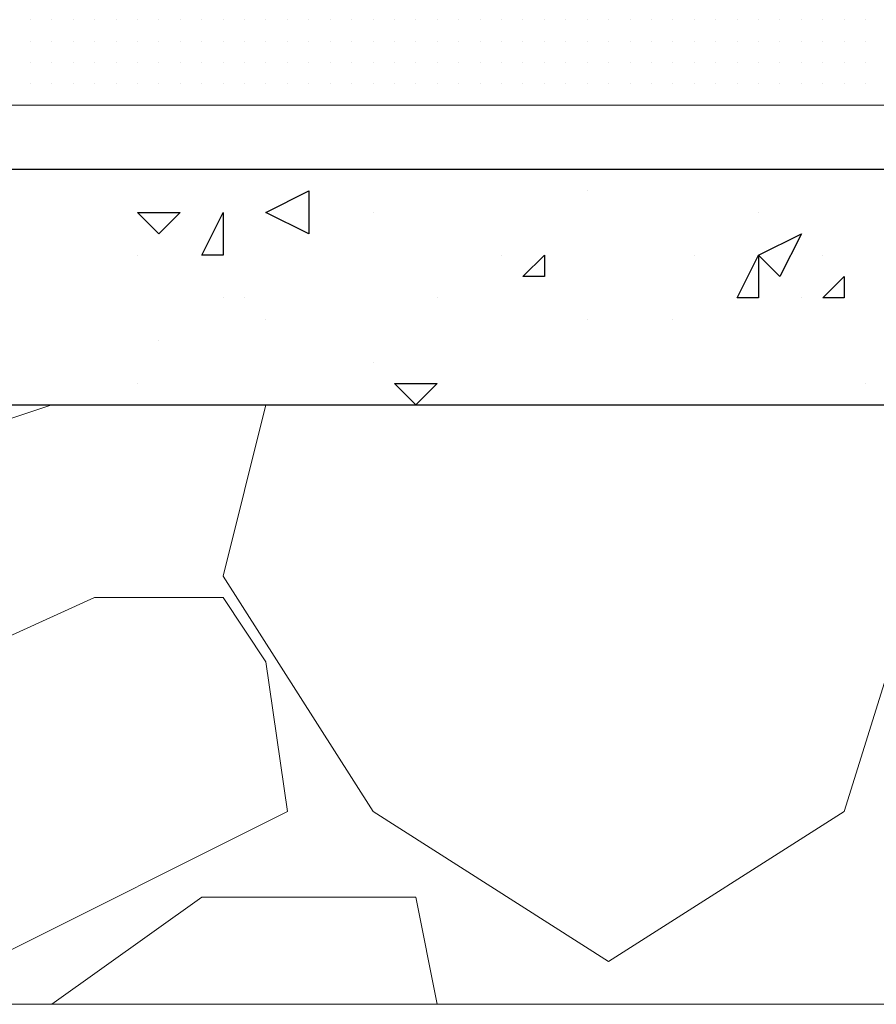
# Model space of a CAD drawing. Header units: metres. Extents: x 5.7 to 89.8, y 4 to 63.5.
# Tile 83 of 256: x 18.808 to 19.193, y 45.389 to 45.832. Entities that reach past the tile are written whole.
import ezdxf

# ---------------------------------------------------------------- set-up
doc = ezdxf.new("R2010")
doc.units = ezdxf.units.M
doc.header["$MEASUREMENT"] = 0
for name, color, linetype in [('PDF17_hatch', 7, 'Continuous'), ('PDF17_hatch-borshi', 7, 'Continuous'), ('PDF17_kaff', 7, 'Continuous')]:
    doc.layers.add(name, color=color, linetype=linetype)

msp = doc.modelspace()

# ---------------------------------------------------------------- linework, layer by layer
at = {"layer": 'PDF17_hatch', "lineweight": 25}
for points in [[(18.93815, 45.73536), (18.91889, 45.74499), (18.93815, 45.75462)], [(18.88036, 45.74499), (18.87073, 45.73536), (18.8611, 45.74499)], [(18.89962, 45.74499), (18.89962, 45.72573), (18.88999, 45.72573)], [(19.15967, 45.73536), (19.15004, 45.7161), (19.1404, 45.72573)], [(19.04409, 45.72573), (19.04409, 45.7161), (19.03446, 45.7161)], [(19.1404, 45.70646), (19.13077, 45.70646), (19.1404, 45.72573)], [(19.17893, 45.7161), (19.17893, 45.70646), (19.1693, 45.70646)], [(18.99594, 45.66794), (18.98631, 45.65831), (18.97667, 45.66794)]]:
    msp.add_lwpolyline(points, close=True, dxfattribs=at)
for points in [[(19.06336, 45.75462), (19.06336, 45.75462)], [(18.8611, 45.74499), (18.8611, 45.74499)], [(18.96704, 45.74499), (18.96704, 45.74499)], [(19.1404, 45.74499), (19.1404, 45.74499)], [(18.8611, 45.72573), (18.8611, 45.72573)], [(19.02483, 45.72573), (19.02483, 45.72573)], [(19.11151, 45.72573), (19.11151, 45.72573)], [(19.1693, 45.72573), (19.1693, 45.72573)], [(18.89962, 45.70646), (18.89962, 45.70646)], [(18.90926, 45.70646), (18.90926, 45.70646)], [(18.99594, 45.70646), (18.99594, 45.70646)], [(18.99594, 45.70646), (18.99594, 45.70646)], [(19.15967, 45.70646), (19.15967, 45.70646)], [(18.91889, 45.69683), (18.91889, 45.69683)], [(19.06336, 45.69683), (19.06336, 45.69683)], [(19.10188, 45.69683), (19.10188, 45.69683)], [(18.87073, 45.6872), (18.87073, 45.6872)], [(18.96704, 45.67757), (18.96704, 45.67757)], [(18.8611, 45.66794), (18.8611, 45.66794)], [(19.18856, 45.66794), (19.18856, 45.66794)], [(19.10188, 45.65831), (19.10188, 45.65831)]]:
    msp.add_lwpolyline(points, dxfattribs=at)
at = {"layer": 'PDF17_hatch-borshi', "lineweight": 18}
for points in [[(18.81294, 45.83167), (18.81294, 45.83167)], [(18.81294, 45.83167), (18.81294, 45.83167)], [(18.82258, 45.83167), (18.82258, 45.83167)], [(18.82258, 45.83167), (18.82258, 45.83167)], [(18.82258, 45.83167), (18.82258, 45.83167)], [(18.83221, 45.83167), (18.83221, 45.83167)], [(18.83221, 45.83167), (18.83221, 45.83167)], [(18.83221, 45.83167), (18.83221, 45.83167)], [(18.84184, 45.83167), (18.84184, 45.83167)], [(18.84184, 45.83167), (18.84184, 45.83167)], [(18.84184, 45.83167), (18.84184, 45.83167)], [(18.84184, 45.83167), (18.84184, 45.83167)], [(18.85147, 45.83167), (18.85147, 45.83167)], [(18.85147, 45.83167), (18.85147, 45.83167)], [(18.85147, 45.83167), (18.85147, 45.83167)], [(18.8611, 45.83167), (18.8611, 45.83167)], [(18.8611, 45.83167), (18.8611, 45.83167)], [(18.8611, 45.83167), (18.8611, 45.83167)], [(18.8611, 45.83167), (18.8611, 45.83167)], [(18.87073, 45.83167), (18.87073, 45.83167)], [(18.87073, 45.83167), (18.87073, 45.83167)], [(18.87073, 45.83167), (18.87073, 45.83167)], [(18.87073, 45.83167), (18.87073, 45.83167)], [(18.88036, 45.83167), (18.88036, 45.83167)], [(18.88036, 45.83167), (18.88036, 45.83167)], [(18.88036, 45.83167), (18.88036, 45.83167)], [(18.88036, 45.83167), (18.88036, 45.83167)], [(18.88999, 45.83167), (18.88999, 45.83167)], [(18.88999, 45.83167), (18.88999, 45.83167)], [(18.88999, 45.83167), (18.88999, 45.83167)], [(18.88999, 45.83167), (18.88999, 45.83167)], [(18.89962, 45.83167), (18.89962, 45.83167)], [(18.89962, 45.83167), (18.89962, 45.83167)], [(18.89962, 45.83167), (18.89962, 45.83167)], [(18.90926, 45.83167), (18.90926, 45.83167)], [(18.90926, 45.83167), (18.90926, 45.83167)], [(18.90926, 45.83167), (18.90926, 45.83167)], [(18.90926, 45.83167), (18.90926, 45.83167)], [(18.91889, 45.83167), (18.91889, 45.83167)], [(18.91889, 45.83167), (18.91889, 45.83167)], [(18.91889, 45.83167), (18.91889, 45.83167)], [(18.92852, 45.83167), (18.92852, 45.83167)], [(18.92852, 45.83167), (18.92852, 45.83167)], [(18.92852, 45.83167), (18.92852, 45.83167)], [(18.93815, 45.83167), (18.93815, 45.83167)], [(18.93815, 45.83167), (18.93815, 45.83167)], [(18.93815, 45.83167), (18.93815, 45.83167)], [(18.93815, 45.83167), (18.93815, 45.83167)], [(18.94778, 45.83167), (18.94778, 45.83167)], [(18.94778, 45.83167), (18.94778, 45.83167)], [(18.94778, 45.83167), (18.94778, 45.83167)], [(18.95741, 45.83167), (18.95741, 45.83167)], [(18.95741, 45.83167), (18.95741, 45.83167)], [(18.95741, 45.83167), (18.95741, 45.83167)], [(18.95741, 45.83167), (18.95741, 45.83167)], [(18.96704, 45.83167), (18.96704, 45.83167)], [(18.96704, 45.83167), (18.96704, 45.83167)], [(18.96704, 45.83167), (18.96704, 45.83167)], [(18.96704, 45.83167), (18.96704, 45.83167)], [(18.97667, 45.83167), (18.97667, 45.83167)], [(18.97667, 45.83167), (18.97667, 45.83167)], [(18.97667, 45.83167), (18.97667, 45.83167)], [(18.97667, 45.83167), (18.97667, 45.83167)], [(18.98631, 45.83167), (18.98631, 45.83167)], [(18.98631, 45.83167), (18.98631, 45.83167)], [(18.98631, 45.83167), (18.98631, 45.83167)], [(18.99594, 45.83167), (18.99594, 45.83167)], [(18.99594, 45.83167), (18.99594, 45.83167)], [(18.99594, 45.83167), (18.99594, 45.83167)], [(18.99594, 45.83167), (18.99594, 45.83167)], [(19.00557, 45.83167), (19.00557, 45.83167)], [(19.00557, 45.83167), (19.00557, 45.83167)], [(19.00557, 45.83167), (19.00557, 45.83167)], [(19.0152, 45.83167), (19.0152, 45.83167)], [(19.0152, 45.83167), (19.0152, 45.83167)], [(19.0152, 45.83167), (19.0152, 45.83167)], [(19.02483, 45.83167), (19.02483, 45.83167)], [(19.02483, 45.83167), (19.02483, 45.83167)], [(19.02483, 45.83167), (19.02483, 45.83167)], [(19.02483, 45.83167), (19.02483, 45.83167)], [(19.03446, 45.83167), (19.03446, 45.83167)], [(19.03446, 45.83167), (19.03446, 45.83167)], [(19.03446, 45.83167), (19.03446, 45.83167)], [(19.03446, 45.83167), (19.03446, 45.83167)], [(19.04409, 45.83167), (19.04409, 45.83167)], [(19.04409, 45.83167), (19.04409, 45.83167)], [(19.04409, 45.83167), (19.04409, 45.83167)], [(19.05372, 45.83167), (19.05372, 45.83167)], [(19.05372, 45.83167), (19.05372, 45.83167)], [(19.05372, 45.83167), (19.05372, 45.83167)], [(19.05372, 45.83167), (19.05372, 45.83167)], [(19.05372, 45.83167), (19.05372, 45.83167)], [(19.06336, 45.83167), (19.06336, 45.83167)], [(19.06336, 45.83167), (19.06336, 45.83167)], [(19.06336, 45.83167), (19.06336, 45.83167)], [(19.06336, 45.83167), (19.06336, 45.83167)], [(19.06336, 45.83167), (19.06336, 45.83167)], [(19.07299, 45.83167), (19.07299, 45.83167)], [(19.07299, 45.83167), (19.07299, 45.83167)], [(19.07299, 45.83167), (19.07299, 45.83167)], [(19.07299, 45.83167), (19.07299, 45.83167)], [(19.08262, 45.83167), (19.08262, 45.83167)], [(19.08262, 45.83167), (19.08262, 45.83167)], [(19.08262, 45.83167), (19.08262, 45.83167)], [(19.08262, 45.83167), (19.08262, 45.83167)], [(19.09225, 45.83167), (19.09225, 45.83167)], [(19.09225, 45.83167), (19.09225, 45.83167)], [(19.09225, 45.83167), (19.09225, 45.83167)], [(19.09225, 45.83167), (19.09225, 45.83167)], [(19.09225, 45.83167), (19.09225, 45.83167)], [(19.09225, 45.83167), (19.09225, 45.83167)], [(19.10188, 45.83167), (19.10188, 45.83167)], [(19.10188, 45.83167), (19.10188, 45.83167)], [(19.10188, 45.83167), (19.10188, 45.83167)], [(19.11151, 45.83167), (19.11151, 45.83167)], [(19.11151, 45.83167), (19.11151, 45.83167)], [(19.11151, 45.83167), (19.11151, 45.83167)], [(19.12114, 45.83167), (19.12114, 45.83167)], [(19.12114, 45.83167), (19.12114, 45.83167)], [(19.12114, 45.83167), (19.12114, 45.83167)], [(19.12114, 45.83167), (19.12114, 45.83167)], [(19.13077, 45.83167), (19.13077, 45.83167)], [(19.13077, 45.83167), (19.13077, 45.83167)], [(19.13077, 45.83167), (19.13077, 45.83167)], [(19.13077, 45.83167), (19.13077, 45.83167)], [(19.1404, 45.83167), (19.1404, 45.83167)], [(19.1404, 45.83167), (19.1404, 45.83167)], [(19.1404, 45.83167), (19.1404, 45.83167)], [(19.15004, 45.83167), (19.15004, 45.83167)], [(19.15004, 45.83167), (19.15004, 45.83167)], [(19.15004, 45.83167), (19.15004, 45.83167)], [(19.15004, 45.83167), (19.15004, 45.83167)], [(19.15967, 45.83167), (19.15967, 45.83167)], [(19.15967, 45.83167), (19.15967, 45.83167)], [(19.15967, 45.83167), (19.15967, 45.83167)], [(19.15967, 45.83167), (19.15967, 45.83167)], [(19.1693, 45.83167), (19.1693, 45.83167)], [(19.1693, 45.83167), (19.1693, 45.83167)], [(19.1693, 45.83167), (19.1693, 45.83167)], [(19.17893, 45.83167), (19.17893, 45.83167)], [(19.17893, 45.83167), (19.17893, 45.83167)], [(19.17893, 45.83167), (19.17893, 45.83167)], [(19.18856, 45.83167), (19.18856, 45.83167)], [(19.18856, 45.83167), (19.18856, 45.83167)], [(19.18856, 45.83167), (19.18856, 45.83167)], [(19.18856, 45.83167), (19.18856, 45.83167)], [(18.81294, 45.82204), (18.81294, 45.82204)], [(18.81294, 45.82204), (18.81294, 45.82204)], [(18.81294, 45.82204), (18.81294, 45.82204)], [(18.81294, 45.82204), (18.81294, 45.82204)], [(18.81294, 45.82204), (18.81294, 45.82204)], [(18.82258, 45.82204), (18.82258, 45.82204)], [(18.82258, 45.82204), (18.82258, 45.82204)], [(18.82258, 45.82204), (18.82258, 45.82204)], [(18.83221, 45.82204), (18.83221, 45.82204)], [(18.83221, 45.82204), (18.83221, 45.82204)], [(18.83221, 45.82204), (18.83221, 45.82204)], [(18.83221, 45.82204), (18.83221, 45.82204)], [(18.84184, 45.82204), (18.84184, 45.82204)], [(18.84184, 45.82204), (18.84184, 45.82204)], [(18.84184, 45.82204), (18.84184, 45.82204)], [(18.84184, 45.82204), (18.84184, 45.82204)], [(18.85147, 45.82204), (18.85147, 45.82204)], [(18.85147, 45.82204), (18.85147, 45.82204)], [(18.85147, 45.82204), (18.85147, 45.82204)], [(18.8611, 45.82204), (18.8611, 45.82204)], [(18.8611, 45.82204), (18.8611, 45.82204)], [(18.8611, 45.82204), (18.8611, 45.82204)], [(18.87073, 45.82204), (18.87073, 45.82204)], [(18.87073, 45.82204), (18.87073, 45.82204)], [(18.87073, 45.82204), (18.87073, 45.82204)], [(18.88036, 45.82204), (18.88036, 45.82204)], [(18.88036, 45.82204), (18.88036, 45.82204)], [(18.88036, 45.82204), (18.88036, 45.82204)], [(18.88999, 45.82204), (18.88999, 45.82204)], [(18.88999, 45.82204), (18.88999, 45.82204)], [(18.88999, 45.82204), (18.88999, 45.82204)], [(18.88999, 45.82204), (18.88999, 45.82204)], [(18.89962, 45.82204), (18.89962, 45.82204)], [(18.89962, 45.82204), (18.89962, 45.82204)], [(18.89962, 45.82204), (18.89962, 45.82204)], [(18.90926, 45.82204), (18.90926, 45.82204)], [(18.90926, 45.82204), (18.90926, 45.82204)], [(18.91889, 45.82204), (18.91889, 45.82204)], [(18.91889, 45.82204), (18.91889, 45.82204)], [(18.92852, 45.82204), (18.92852, 45.82204)], [(18.92852, 45.82204), (18.92852, 45.82204)], [(18.92852, 45.82204), (18.92852, 45.82204)], [(18.92852, 45.82204), (18.92852, 45.82204)], [(18.93815, 45.82204), (18.93815, 45.82204)], [(18.93815, 45.82204), (18.93815, 45.82204)], [(18.93815, 45.82204), (18.93815, 45.82204)], [(18.93815, 45.82204), (18.93815, 45.82204)], [(18.94778, 45.82204), (18.94778, 45.82204)], [(18.94778, 45.82204), (18.94778, 45.82204)], [(18.95741, 45.82204), (18.95741, 45.82204)], [(18.95741, 45.82204), (18.95741, 45.82204)], [(18.95741, 45.82204), (18.95741, 45.82204)], [(18.95741, 45.82204), (18.95741, 45.82204)], [(18.95741, 45.82204), (18.95741, 45.82204)], [(18.96704, 45.82204), (18.96704, 45.82204)], [(18.96704, 45.82204), (18.96704, 45.82204)], [(18.96704, 45.82204), (18.96704, 45.82204)], [(18.97667, 45.82204), (18.97667, 45.82204)], [(18.97667, 45.82204), (18.97667, 45.82204)], [(18.97667, 45.82204), (18.97667, 45.82204)], [(18.98631, 45.82204), (18.98631, 45.82204)], [(18.98631, 45.82204), (18.98631, 45.82204)], [(18.98631, 45.82204), (18.98631, 45.82204)], [(18.98631, 45.82204), (18.98631, 45.82204)], [(18.99594, 45.82204), (18.99594, 45.82204)], [(18.99594, 45.82204), (18.99594, 45.82204)], [(18.99594, 45.82204), (18.99594, 45.82204)], [(18.99594, 45.82204), (18.99594, 45.82204)], [(18.99594, 45.82204), (18.99594, 45.82204)], [(19.00557, 45.82204), (19.00557, 45.82204)], [(19.00557, 45.82204), (19.00557, 45.82204)], [(19.00557, 45.82204), (19.00557, 45.82204)], [(19.00557, 45.82204), (19.00557, 45.82204)], [(19.00557, 45.82204), (19.00557, 45.82204)], [(19.0152, 45.82204), (19.0152, 45.82204)], [(19.0152, 45.82204), (19.0152, 45.82204)], [(19.0152, 45.82204), (19.0152, 45.82204)], [(19.0152, 45.82204), (19.0152, 45.82204)], [(19.0152, 45.82204), (19.0152, 45.82204)], [(19.02483, 45.82204), (19.02483, 45.82204)], [(19.02483, 45.82204), (19.02483, 45.82204)], [(19.02483, 45.82204), (19.02483, 45.82204)], [(19.02483, 45.82204), (19.02483, 45.82204)], [(19.02483, 45.82204), (19.02483, 45.82204)], [(19.03446, 45.82204), (19.03446, 45.82204)], [(19.03446, 45.82204), (19.03446, 45.82204)], [(19.03446, 45.82204), (19.03446, 45.82204)], [(19.03446, 45.82204), (19.03446, 45.82204)], [(19.03446, 45.82204), (19.03446, 45.82204)], [(19.04409, 45.82204), (19.04409, 45.82204)], [(19.04409, 45.82204), (19.04409, 45.82204)], [(19.04409, 45.82204), (19.04409, 45.82204)], [(19.05372, 45.82204), (19.05372, 45.82204)], [(19.05372, 45.82204), (19.05372, 45.82204)], [(19.05372, 45.82204), (19.05372, 45.82204)], [(19.05372, 45.82204), (19.05372, 45.82204)], [(19.06336, 45.82204), (19.06336, 45.82204)], [(19.06336, 45.82204), (19.06336, 45.82204)], [(19.06336, 45.82204), (19.06336, 45.82204)], [(19.06336, 45.82204), (19.06336, 45.82204)], [(19.06336, 45.82204), (19.06336, 45.82204)], [(19.07299, 45.82204), (19.07299, 45.82204)], [(19.07299, 45.82204), (19.07299, 45.82204)], [(19.08262, 45.82204), (19.08262, 45.82204)], [(19.08262, 45.82204), (19.08262, 45.82204)], [(19.08262, 45.82204), (19.08262, 45.82204)], [(19.08262, 45.82204), (19.08262, 45.82204)], [(19.09225, 45.82204), (19.09225, 45.82204)], [(19.09225, 45.82204), (19.09225, 45.82204)], [(19.09225, 45.82204), (19.09225, 45.82204)], [(19.09225, 45.82204), (19.09225, 45.82204)], [(19.10188, 45.82204), (19.10188, 45.82204)], [(19.10188, 45.82204), (19.10188, 45.82204)], [(19.11151, 45.82204), (19.11151, 45.82204)], [(19.11151, 45.82204), (19.11151, 45.82204)], [(19.11151, 45.82204), (19.11151, 45.82204)], [(19.11151, 45.82204), (19.11151, 45.82204)], [(19.12114, 45.82204), (19.12114, 45.82204)], [(19.12114, 45.82204), (19.12114, 45.82204)], [(19.13077, 45.82204), (19.13077, 45.82204)], [(19.13077, 45.82204), (19.13077, 45.82204)], [(19.13077, 45.82204), (19.13077, 45.82204)], [(19.13077, 45.82204), (19.13077, 45.82204)], [(19.1404, 45.82204), (19.1404, 45.82204)], [(19.1404, 45.82204), (19.1404, 45.82204)], [(19.1404, 45.82204), (19.1404, 45.82204)], [(19.15004, 45.82204), (19.15004, 45.82204)], [(19.15004, 45.82204), (19.15004, 45.82204)], [(19.15004, 45.82204), (19.15004, 45.82204)], [(19.15967, 45.82204), (19.15967, 45.82204)], [(19.15967, 45.82204), (19.15967, 45.82204)], [(19.15967, 45.82204), (19.15967, 45.82204)], [(19.15967, 45.82204), (19.15967, 45.82204)], [(19.1693, 45.82204), (19.1693, 45.82204)], [(19.1693, 45.82204), (19.1693, 45.82204)], [(19.1693, 45.82204), (19.1693, 45.82204)], [(19.17893, 45.82204), (19.17893, 45.82204)], [(19.17893, 45.82204), (19.17893, 45.82204)], [(19.17893, 45.82204), (19.17893, 45.82204)], [(19.18856, 45.82204), (19.18856, 45.82204)], [(19.18856, 45.82204), (19.18856, 45.82204)], [(19.18856, 45.82204), (19.18856, 45.82204)], [(19.18856, 45.82204), (19.18856, 45.82204)], [(18.81294, 45.81241), (18.81294, 45.81241)], [(18.81294, 45.81241), (18.81294, 45.81241)], [(18.81294, 45.81241), (18.81294, 45.81241)], [(18.82258, 45.81241), (18.82258, 45.81241)], [(18.82258, 45.81241), (18.82258, 45.81241)], [(18.82258, 45.81241), (18.82258, 45.81241)], [(18.82258, 45.81241), (18.82258, 45.81241)], [(18.83221, 45.81241), (18.83221, 45.81241)], [(18.83221, 45.81241), (18.83221, 45.81241)], [(18.83221, 45.81241), (18.83221, 45.81241)], [(18.84184, 45.81241), (18.84184, 45.81241)], [(18.84184, 45.81241), (18.84184, 45.81241)], [(18.84184, 45.81241), (18.84184, 45.81241)], [(18.84184, 45.81241), (18.84184, 45.81241)], [(18.85147, 45.81241), (18.85147, 45.81241)], [(18.85147, 45.81241), (18.85147, 45.81241)], [(18.8611, 45.81241), (18.8611, 45.81241)], [(18.8611, 45.81241), (18.8611, 45.81241)], [(18.8611, 45.81241), (18.8611, 45.81241)], [(18.8611, 45.81241), (18.8611, 45.81241)], [(18.87073, 45.81241), (18.87073, 45.81241)], [(18.87073, 45.81241), (18.87073, 45.81241)], [(18.87073, 45.81241), (18.87073, 45.81241)], [(18.87073, 45.81241), (18.87073, 45.81241)], [(18.88036, 45.81241), (18.88036, 45.81241)], [(18.88036, 45.81241), (18.88036, 45.81241)], [(18.88036, 45.81241), (18.88036, 45.81241)], [(18.88999, 45.81241), (18.88999, 45.81241)], [(18.88999, 45.81241), (18.88999, 45.81241)], [(18.88999, 45.81241), (18.88999, 45.81241)], [(18.88999, 45.81241), (18.88999, 45.81241)], [(18.89962, 45.81241), (18.89962, 45.81241)], [(18.89962, 45.81241), (18.89962, 45.81241)], [(18.89962, 45.81241), (18.89962, 45.81241)], [(18.89962, 45.81241), (18.89962, 45.81241)], [(18.90926, 45.81241), (18.90926, 45.81241)], [(18.90926, 45.81241), (18.90926, 45.81241)], [(18.90926, 45.81241), (18.90926, 45.81241)], [(18.90926, 45.81241), (18.90926, 45.81241)], [(18.90926, 45.81241), (18.90926, 45.81241)], [(18.91889, 45.81241), (18.91889, 45.81241)], [(18.91889, 45.81241), (18.91889, 45.81241)], [(18.91889, 45.81241), (18.91889, 45.81241)], [(18.91889, 45.81241), (18.91889, 45.81241)], [(18.91889, 45.81241), (18.91889, 45.81241)], [(18.92852, 45.81241), (18.92852, 45.81241)], [(18.92852, 45.81241), (18.92852, 45.81241)], [(18.92852, 45.81241), (18.92852, 45.81241)], [(18.92852, 45.81241), (18.92852, 45.81241)], [(18.92852, 45.81241), (18.92852, 45.81241)], [(18.92852, 45.81241), (18.92852, 45.81241)], [(18.93815, 45.81241), (18.93815, 45.81241)], [(18.93815, 45.81241), (18.93815, 45.81241)], [(18.93815, 45.81241), (18.93815, 45.81241)], [(18.93815, 45.81241), (18.93815, 45.81241)], [(18.94778, 45.81241), (18.94778, 45.81241)], [(18.94778, 45.81241), (18.94778, 45.81241)], [(18.94778, 45.81241), (18.94778, 45.81241)], [(18.95741, 45.81241), (18.95741, 45.81241)], [(18.95741, 45.81241), (18.95741, 45.81241)], [(18.95741, 45.81241), (18.95741, 45.81241)], [(18.96704, 45.81241), (18.96704, 45.81241)], [(18.96704, 45.81241), (18.96704, 45.81241)], [(18.96704, 45.81241), (18.96704, 45.81241)], [(18.96704, 45.81241), (18.96704, 45.81241)], [(18.97667, 45.81241), (18.97667, 45.81241)], [(18.97667, 45.81241), (18.97667, 45.81241)], [(18.97667, 45.81241), (18.97667, 45.81241)], [(18.98631, 45.81241), (18.98631, 45.81241)], [(18.98631, 45.81241), (18.98631, 45.81241)], [(18.98631, 45.81241), (18.98631, 45.81241)], [(18.98631, 45.81241), (18.98631, 45.81241)], [(18.99594, 45.81241), (18.99594, 45.81241)], [(18.99594, 45.81241), (18.99594, 45.81241)], [(18.99594, 45.81241), (18.99594, 45.81241)], [(18.99594, 45.81241), (18.99594, 45.81241)], [(19.00557, 45.81241), (19.00557, 45.81241)], [(19.00557, 45.81241), (19.00557, 45.81241)], [(19.00557, 45.81241), (19.00557, 45.81241)], [(19.0152, 45.81241), (19.0152, 45.81241)], [(19.0152, 45.81241), (19.0152, 45.81241)], [(19.0152, 45.81241), (19.0152, 45.81241)], [(19.02483, 45.81241), (19.02483, 45.81241)], [(19.02483, 45.81241), (19.02483, 45.81241)], [(19.02483, 45.81241), (19.02483, 45.81241)], [(19.02483, 45.81241), (19.02483, 45.81241)], [(19.03446, 45.81241), (19.03446, 45.81241)], [(19.03446, 45.81241), (19.03446, 45.81241)], [(19.03446, 45.81241), (19.03446, 45.81241)], [(19.04409, 45.81241), (19.04409, 45.81241)], [(19.04409, 45.81241), (19.04409, 45.81241)], [(19.04409, 45.81241), (19.04409, 45.81241)], [(19.05372, 45.81241), (19.05372, 45.81241)], [(19.05372, 45.81241), (19.05372, 45.81241)], [(19.05372, 45.81241), (19.05372, 45.81241)], [(19.05372, 45.81241), (19.05372, 45.81241)], [(19.06336, 45.81241), (19.06336, 45.81241)], [(19.06336, 45.81241), (19.06336, 45.81241)], [(19.06336, 45.81241), (19.06336, 45.81241)], [(19.06336, 45.81241), (19.06336, 45.81241)], [(19.07299, 45.81241), (19.07299, 45.81241)], [(19.07299, 45.81241), (19.07299, 45.81241)], [(19.07299, 45.81241), (19.07299, 45.81241)], [(19.08262, 45.81241), (19.08262, 45.81241)], [(19.08262, 45.81241), (19.08262, 45.81241)], [(19.08262, 45.81241), (19.08262, 45.81241)], [(19.09225, 45.81241), (19.09225, 45.81241)], [(19.09225, 45.81241), (19.09225, 45.81241)], [(19.09225, 45.81241), (19.09225, 45.81241)], [(19.09225, 45.81241), (19.09225, 45.81241)], [(19.09225, 45.81241), (19.09225, 45.81241)], [(19.10188, 45.81241), (19.10188, 45.81241)], [(19.10188, 45.81241), (19.10188, 45.81241)], [(19.11151, 45.81241), (19.11151, 45.81241)], [(19.11151, 45.81241), (19.11151, 45.81241)], [(19.11151, 45.81241), (19.11151, 45.81241)], [(19.11151, 45.81241), (19.11151, 45.81241)], [(19.12114, 45.81241), (19.12114, 45.81241)], [(19.12114, 45.81241), (19.12114, 45.81241)], [(19.12114, 45.81241), (19.12114, 45.81241)], [(19.12114, 45.81241), (19.12114, 45.81241)], [(19.12114, 45.81241), (19.12114, 45.81241)], [(19.13077, 45.81241), (19.13077, 45.81241)], [(19.13077, 45.81241), (19.13077, 45.81241)], [(19.13077, 45.81241), (19.13077, 45.81241)], [(19.1404, 45.81241), (19.1404, 45.81241)], [(19.1404, 45.81241), (19.1404, 45.81241)], [(19.1404, 45.81241), (19.1404, 45.81241)], [(19.1404, 45.81241), (19.1404, 45.81241)], [(19.15004, 45.81241), (19.15004, 45.81241)], [(19.15004, 45.81241), (19.15004, 45.81241)], [(19.15004, 45.81241), (19.15004, 45.81241)], [(19.15004, 45.81241), (19.15004, 45.81241)], [(19.15967, 45.81241), (19.15967, 45.81241)], [(19.15967, 45.81241), (19.15967, 45.81241)], [(19.15967, 45.81241), (19.15967, 45.81241)], [(19.15967, 45.81241), (19.15967, 45.81241)], [(19.1693, 45.81241), (19.1693, 45.81241)], [(19.1693, 45.81241), (19.1693, 45.81241)], [(19.1693, 45.81241), (19.1693, 45.81241)], [(19.1693, 45.81241), (19.1693, 45.81241)], [(19.17893, 45.81241), (19.17893, 45.81241)], [(19.17893, 45.81241), (19.17893, 45.81241)], [(19.17893, 45.81241), (19.17893, 45.81241)], [(19.17893, 45.81241), (19.17893, 45.81241)], [(19.18856, 45.81241), (19.18856, 45.81241)], [(19.18856, 45.81241), (19.18856, 45.81241)], [(19.18856, 45.81241), (19.18856, 45.81241)], [(19.18856, 45.81241), (19.18856, 45.81241)], [(18.81294, 45.80278), (18.81294, 45.80278)], [(18.81294, 45.80278), (18.81294, 45.80278)], [(18.81294, 45.80278), (18.81294, 45.80278)], [(18.81294, 45.80278), (18.81294, 45.80278)], [(18.82258, 45.80278), (18.82258, 45.80278)], [(18.82258, 45.80278), (18.82258, 45.80278)], [(18.82258, 45.80278), (18.82258, 45.80278)], [(18.83221, 45.80278), (18.83221, 45.80278)], [(18.83221, 45.80278), (18.83221, 45.80278)], [(18.83221, 45.80278), (18.83221, 45.80278)], [(18.83221, 45.80278), (18.83221, 45.80278)], [(18.84184, 45.80278), (18.84184, 45.80278)], [(18.84184, 45.80278), (18.84184, 45.80278)], [(18.84184, 45.80278), (18.84184, 45.80278)], [(18.84184, 45.80278), (18.84184, 45.80278)], [(18.85147, 45.80278), (18.85147, 45.80278)], [(18.85147, 45.80278), (18.85147, 45.80278)], [(18.85147, 45.80278), (18.85147, 45.80278)], [(18.85147, 45.80278), (18.85147, 45.80278)], [(18.8611, 45.80278), (18.8611, 45.80278)], [(18.8611, 45.80278), (18.8611, 45.80278)], [(18.8611, 45.80278), (18.8611, 45.80278)], [(18.8611, 45.80278), (18.8611, 45.80278)], [(18.8611, 45.80278), (18.8611, 45.80278)], [(18.87073, 45.80278), (18.87073, 45.80278)], [(18.87073, 45.80278), (18.87073, 45.80278)], [(18.87073, 45.80278), (18.87073, 45.80278)], [(18.87073, 45.80278), (18.87073, 45.80278)], [(18.87073, 45.80278), (18.87073, 45.80278)], [(18.88036, 45.80278), (18.88036, 45.80278)], [(18.88036, 45.80278), (18.88036, 45.80278)], [(18.88999, 45.80278), (18.88999, 45.80278)], [(18.88999, 45.80278), (18.88999, 45.80278)], [(18.88999, 45.80278), (18.88999, 45.80278)], [(18.88999, 45.80278), (18.88999, 45.80278)], [(18.89962, 45.80278), (18.89962, 45.80278)], [(18.89962, 45.80278), (18.89962, 45.80278)], [(18.89962, 45.80278), (18.89962, 45.80278)], [(18.89962, 45.80278), (18.89962, 45.80278)], [(18.90926, 45.80278), (18.90926, 45.80278)], [(18.90926, 45.80278), (18.90926, 45.80278)], [(18.90926, 45.80278), (18.90926, 45.80278)], [(18.91889, 45.80278), (18.91889, 45.80278)], [(18.91889, 45.80278), (18.91889, 45.80278)], [(18.91889, 45.80278), (18.91889, 45.80278)], [(18.91889, 45.80278), (18.91889, 45.80278)], [(18.92852, 45.80278), (18.92852, 45.80278)], [(18.92852, 45.80278), (18.92852, 45.80278)], [(18.92852, 45.80278), (18.92852, 45.80278)], [(18.92852, 45.80278), (18.92852, 45.80278)], [(18.93815, 45.80278), (18.93815, 45.80278)], [(18.93815, 45.80278), (18.93815, 45.80278)], [(18.93815, 45.80278), (18.93815, 45.80278)], [(18.93815, 45.80278), (18.93815, 45.80278)], [(18.94778, 45.80278), (18.94778, 45.80278)], [(18.94778, 45.80278), (18.94778, 45.80278)], [(18.94778, 45.80278), (18.94778, 45.80278)], [(18.95741, 45.80278), (18.95741, 45.80278)], [(18.95741, 45.80278), (18.95741, 45.80278)], [(18.95741, 45.80278), (18.95741, 45.80278)], [(18.95741, 45.80278), (18.95741, 45.80278)], [(18.95741, 45.80278), (18.95741, 45.80278)], [(18.96704, 45.80278), (18.96704, 45.80278)], [(18.96704, 45.80278), (18.96704, 45.80278)], [(18.97667, 45.80278), (18.97667, 45.80278)], [(18.97667, 45.80278), (18.97667, 45.80278)], [(18.97667, 45.80278), (18.97667, 45.80278)], [(18.98631, 45.80278), (18.98631, 45.80278)], [(18.98631, 45.80278), (18.98631, 45.80278)], [(18.98631, 45.80278), (18.98631, 45.80278)], [(18.99594, 45.80278), (18.99594, 45.80278)], [(18.99594, 45.80278), (18.99594, 45.80278)], [(18.99594, 45.80278), (18.99594, 45.80278)], [(18.99594, 45.80278), (18.99594, 45.80278)], [(19.00557, 45.80278), (19.00557, 45.80278)], [(19.00557, 45.80278), (19.00557, 45.80278)], [(19.0152, 45.80278), (19.0152, 45.80278)], [(19.0152, 45.80278), (19.0152, 45.80278)], [(19.0152, 45.80278), (19.0152, 45.80278)], [(19.0152, 45.80278), (19.0152, 45.80278)], [(19.02483, 45.80278), (19.02483, 45.80278)], [(19.02483, 45.80278), (19.02483, 45.80278)], [(19.02483, 45.80278), (19.02483, 45.80278)], [(19.03446, 45.80278), (19.03446, 45.80278)], [(19.03446, 45.80278), (19.03446, 45.80278)], [(19.03446, 45.80278), (19.03446, 45.80278)], [(19.04409, 45.80278), (19.04409, 45.80278)], [(19.04409, 45.80278), (19.04409, 45.80278)], [(19.04409, 45.80278), (19.04409, 45.80278)], [(19.04409, 45.80278), (19.04409, 45.80278)], [(19.05372, 45.80278), (19.05372, 45.80278)], [(19.05372, 45.80278), (19.05372, 45.80278)], [(19.05372, 45.80278), (19.05372, 45.80278)], [(19.05372, 45.80278), (19.05372, 45.80278)], [(19.05372, 45.80278), (19.05372, 45.80278)], [(19.06336, 45.80278), (19.06336, 45.80278)], [(19.06336, 45.80278), (19.06336, 45.80278)], [(19.06336, 45.80278), (19.06336, 45.80278)], [(19.06336, 45.80278), (19.06336, 45.80278)], [(19.06336, 45.80278), (19.06336, 45.80278)], [(19.07299, 45.80278), (19.07299, 45.80278)], [(19.07299, 45.80278), (19.07299, 45.80278)], [(19.07299, 45.80278), (19.07299, 45.80278)], [(19.07299, 45.80278), (19.07299, 45.80278)], [(19.07299, 45.80278), (19.07299, 45.80278)], [(19.08262, 45.80278), (19.08262, 45.80278)], [(19.08262, 45.80278), (19.08262, 45.80278)], [(19.08262, 45.80278), (19.08262, 45.80278)], [(19.08262, 45.80278), (19.08262, 45.80278)], [(19.08262, 45.80278), (19.08262, 45.80278)], [(19.09225, 45.80278), (19.09225, 45.80278)], [(19.09225, 45.80278), (19.09225, 45.80278)], [(19.09225, 45.80278), (19.09225, 45.80278)], [(19.09225, 45.80278), (19.09225, 45.80278)], [(19.09225, 45.80278), (19.09225, 45.80278)], [(19.10188, 45.80278), (19.10188, 45.80278)], [(19.10188, 45.80278), (19.10188, 45.80278)], [(19.10188, 45.80278), (19.10188, 45.80278)], [(19.11151, 45.80278), (19.11151, 45.80278)], [(19.11151, 45.80278), (19.11151, 45.80278)], [(19.11151, 45.80278), (19.11151, 45.80278)], [(19.11151, 45.80278), (19.11151, 45.80278)], [(19.12114, 45.80278), (19.12114, 45.80278)], [(19.12114, 45.80278), (19.12114, 45.80278)], [(19.12114, 45.80278), (19.12114, 45.80278)], [(19.13077, 45.80278), (19.13077, 45.80278)], [(19.13077, 45.80278), (19.13077, 45.80278)], [(19.13077, 45.80278), (19.13077, 45.80278)], [(19.1404, 45.80278), (19.1404, 45.80278)], [(19.1404, 45.80278), (19.1404, 45.80278)], [(19.1404, 45.80278), (19.1404, 45.80278)], [(19.15004, 45.80278), (19.15004, 45.80278)], [(19.15004, 45.80278), (19.15004, 45.80278)], [(19.15004, 45.80278), (19.15004, 45.80278)], [(19.15967, 45.80278), (19.15967, 45.80278)], [(19.15967, 45.80278), (19.15967, 45.80278)], [(19.15967, 45.80278), (19.15967, 45.80278)], [(19.1693, 45.80278), (19.1693, 45.80278)], [(19.1693, 45.80278), (19.1693, 45.80278)], [(19.1693, 45.80278), (19.1693, 45.80278)], [(19.17893, 45.80278), (19.17893, 45.80278)], [(19.17893, 45.80278), (19.17893, 45.80278)], [(19.18856, 45.80278), (19.18856, 45.80278)], [(19.18856, 45.80278), (19.18856, 45.80278)], [(19.18856, 45.80278), (19.18856, 45.80278)], [(18.81294, 45.79315), (18.81294, 45.79315)], [(18.82258, 45.79315), (18.82258, 45.79315)], [(18.82258, 45.79315), (18.82258, 45.79315)], [(18.83221, 45.79315), (18.83221, 45.79315)], [(18.84184, 45.79315), (18.84184, 45.79315)], [(18.85147, 45.79315), (18.85147, 45.79315)], [(18.8611, 45.79315), (18.8611, 45.79315)], [(18.8611, 45.79315), (18.8611, 45.79315)], [(18.87073, 45.79315), (18.87073, 45.79315)], [(18.87073, 45.79315), (18.87073, 45.79315)], [(18.87073, 45.79315), (18.87073, 45.79315)], [(18.88999, 45.79315), (18.88999, 45.79315)], [(18.88999, 45.79315), (18.88999, 45.79315)], [(18.89962, 45.79315), (18.89962, 45.79315)], [(18.90926, 45.79315), (18.90926, 45.79315)], [(18.91889, 45.79315), (18.91889, 45.79315)], [(18.91889, 45.79315), (18.91889, 45.79315)], [(18.91889, 45.79315), (18.91889, 45.79315)], [(18.92852, 45.79315), (18.92852, 45.79315)], [(18.92852, 45.79315), (18.92852, 45.79315)], [(18.93815, 45.79315), (18.93815, 45.79315)], [(18.94778, 45.79315), (18.94778, 45.79315)], [(18.94778, 45.79315), (18.94778, 45.79315)], [(18.94778, 45.79315), (18.94778, 45.79315)], [(18.94778, 45.79315), (18.94778, 45.79315)], [(18.95741, 45.79315), (18.95741, 45.79315)], [(18.95741, 45.79315), (18.95741, 45.79315)], [(18.96704, 45.79315), (18.96704, 45.79315)], [(18.96704, 45.79315), (18.96704, 45.79315)], [(18.96704, 45.79315), (18.96704, 45.79315)], [(18.97667, 45.79315), (18.97667, 45.79315)], [(18.98631, 45.79315), (18.98631, 45.79315)], [(18.98631, 45.79315), (18.98631, 45.79315)], [(18.98631, 45.79315), (18.98631, 45.79315)], [(18.99594, 45.79315), (18.99594, 45.79315)], [(18.99594, 45.79315), (18.99594, 45.79315)], [(18.99594, 45.79315), (18.99594, 45.79315)], [(19.00557, 45.79315), (19.00557, 45.79315)], [(19.00557, 45.79315), (19.00557, 45.79315)], [(19.0152, 45.79315), (19.0152, 45.79315)], [(19.02483, 45.79315), (19.02483, 45.79315)], [(19.02483, 45.79315), (19.02483, 45.79315)], [(19.02483, 45.79315), (19.02483, 45.79315)], [(19.04409, 45.79315), (19.04409, 45.79315)], [(19.05372, 45.79315), (19.05372, 45.79315)], [(19.05372, 45.79315), (19.05372, 45.79315)], [(19.07299, 45.79315), (19.07299, 45.79315)], [(19.07299, 45.79315), (19.07299, 45.79315)], [(19.08262, 45.79315), (19.08262, 45.79315)], [(19.10188, 45.79315), (19.10188, 45.79315)], [(19.10188, 45.79315), (19.10188, 45.79315)], [(19.11151, 45.79315), (19.11151, 45.79315)], [(19.12114, 45.79315), (19.12114, 45.79315)], [(19.13077, 45.79315), (19.13077, 45.79315)], [(19.13077, 45.79315), (19.13077, 45.79315)], [(19.1404, 45.79315), (19.1404, 45.79315)], [(19.1404, 45.79315), (19.1404, 45.79315)], [(19.1404, 45.79315), (19.1404, 45.79315)], [(19.15004, 45.79315), (19.15004, 45.79315)], [(19.15004, 45.79315), (19.15004, 45.79315)], [(19.15004, 45.79315), (19.15004, 45.79315)], [(19.15967, 45.79315), (19.15967, 45.79315)], [(19.15967, 45.79315), (19.15967, 45.79315)], [(19.1693, 45.79315), (19.1693, 45.79315)], [(19.1693, 45.79315), (19.1693, 45.79315)], [(19.17893, 45.79315), (19.17893, 45.79315)], [(19.17893, 45.79315), (19.17893, 45.79315)], [(19.17893, 45.79315), (19.17893, 45.79315)], [(19.17893, 45.79315), (19.17893, 45.79315)], [(19.18856, 45.79315), (19.18856, 45.79315)], [(18.69737, 45.65831), (18.73589, 45.62942), (18.82258, 45.65831)], [(18.91889, 45.65831), (18.89962, 45.58126), (18.96704, 45.47532), (19.07299, 45.4079), (19.17893, 45.47532), (19.22709, 45.62942), (19.21745, 45.65831)], [(18.82258, 45.38864), (18.88999, 45.43679), (18.98631, 45.43679), (18.99594, 45.38864)]]:
    msp.add_lwpolyline(points, dxfattribs=at)
msp.add_lwpolyline([(18.89962, 45.57163), (18.84184, 45.57163), (18.73589, 45.52347), (18.71663, 45.43679), (18.79368, 45.4079), (18.92852, 45.47532), (18.91889, 45.54273)], close=True, dxfattribs=at)
at = {"layer": 'PDF17_kaff', "lineweight": 20}
for points in [[(21.82751, 45.79315), (11.29098, 45.79315)], [(11.29098, 45.76425), (21.82751, 45.76425), (11.29098, 45.76425)], [(11.31024, 45.38864), (21.53857, 45.38864)]]:
    msp.add_lwpolyline(points, dxfattribs=at)
at = {"layer": 'PDF17_kaff', "lineweight": 30}
for points in [[(21.82751, 45.76425), (11.29098, 45.76425)], [(11.29098, 45.65831), (21.82751, 45.65831)]]:
    msp.add_lwpolyline(points, dxfattribs=at)

doc.saveas('drawing.dxf')
